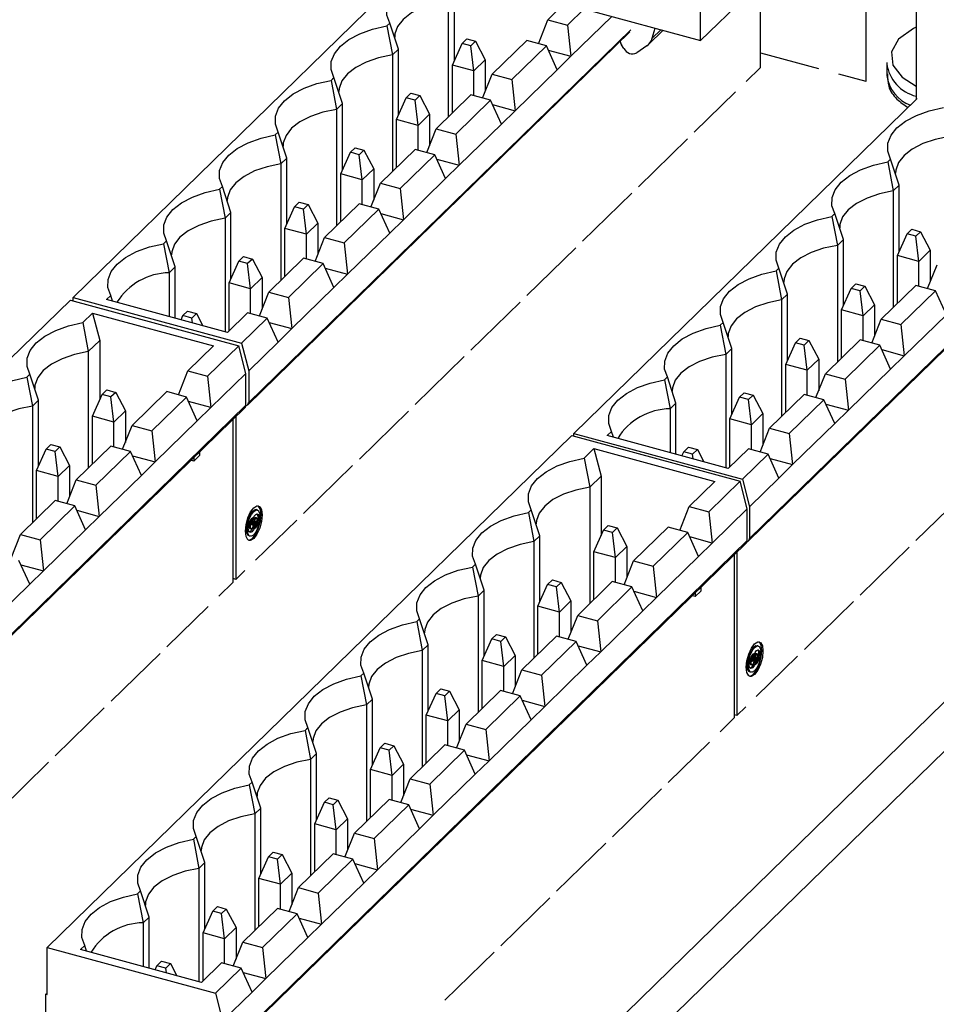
# Model space of a CAD drawing. Header units: millimetres. Extents: x 15 to 398, y 23 to 267.
# Tile 28 of 31: x 361 to 380, y 179 to 200. Entities that reach past the tile are written whole.
import ezdxf

# ---------------------------------------------------------------- set-up
doc = ezdxf.new("R2010")
doc.units = ezdxf.units.MM

msp = doc.modelspace()

# ---------------------------------------------------------------- linework, layer by layer
at = {"color": 7, "linetype": 'Continuous', "lineweight": 25}
for p, q in [((375.0556, 199.3031), (375.0556, 203.6746)), ((379.5601, 203.2293), (379.5601, 198.0863)), ((375.0556, 199.3031), (378.5558, 202.7194)), ((378.5179, 198.4445), (378.5179, 202.1303)), ((369.1079, 200.9294), (361.9384, 193.9317)), ((369.9039, 200.7032), (369.9039, 198.8748)), ((376.3107, 198.7392), (376.3107, 200.5281)), ((369.7812, 200.1404), (369.7812, 197.7048)), ((372.2188, 200.0839), (371.863, 199.7367)), ((372.6301, 199.9721), (372.2744, 199.6249)), ((372.6328, 199.9616), (375.0556, 199.3031)), ((371.6654, 199.2372), (371.863, 199.7367)), ((371.863, 199.7367), (372.2744, 199.6249)), ((373.1997, 199.8075), (372.3443, 198.9726)), ((368.5586, 199.6676), (368.4986, 199.6091)), ((368.4986, 199.6091), (368.6145, 199.0016)), ((368.739, 199.1231), (368.5586, 199.6676)), ((372.2744, 199.6249), (372.3443, 198.9726)), ((373.9663, 199.2196), (374.2705, 199.5165)), ((374.0445, 199.3515), (374.1064, 199.5611)), ((365.5901, 191.6867), (373.5764, 199.4815)), ((370.069, 199.2436), (370.167, 199.3393)), ((370.167, 199.3393), (370.3527, 199.2888)), ((368.739, 199.1231), (368.6145, 199.0016)), ((368.739, 197.7401), (368.739, 199.1231)), ((369.8663, 198.7908), (370.069, 199.2436)), ((370.2547, 199.1932), (370.069, 199.2436)), ((370.3527, 199.2888), (370.2547, 199.1932)), ((370.3174, 198.6682), (370.2547, 199.1932)), ((370.3527, 199.2888), (370.5554, 198.9005)), ((371.4197, 199.304), (370.6963, 198.5979)), ((371.831, 199.1922), (371.1076, 198.4861)), ((371.831, 199.1922), (371.4197, 199.304)), ((372.0573, 198.6925), (371.831, 199.1922)), ((373.4535, 199.1333), (373.4004, 199.2163)), ((373.9302, 199.1897), (373.7202, 199.0426)), ((368.6145, 199.0016), (368.6145, 196.566)), ((370.5554, 198.9005), (370.3174, 198.6682)), ((370.5554, 198.9005), (370.5554, 198.2418)), ((371.8723, 199.1009), (372.3443, 198.9726)), ((372.3443, 198.9726), (372.0573, 198.6925)), ((376.3107, 199.0444), (377.5229, 198.7149)), ((370.3174, 198.6682), (369.8663, 198.7908)), ((369.8663, 197.7878), (369.8663, 198.7908)), ((376.3107, 198.7392), (376.0074, 198.4431)), ((378.947, 198.8419), (378.9463, 198.8167)), ((378.9463, 198.8167), (378.9463, 198.5707)), ((367.3919, 198.5289), (367.3319, 198.4703)), ((367.5722, 197.9844), (367.3919, 198.5289)), ((370.3174, 198.1477), (370.3174, 198.6682)), ((370.4986, 198.0984), (370.6963, 198.5979)), ((370.6963, 198.5979), (371.1076, 198.4861)), ((372.0573, 198.6925), (371.1776, 197.8339)), ((378.5179, 198.4445), (377.943, 198.6008)), ((378.947, 198.596), (378.9463, 198.5707)), ((367.3319, 198.4703), (367.4477, 197.8629)), ((371.1076, 198.4861), (371.1776, 197.8339)), ((368.6996, 197.652), (368.9022, 198.1049)), ((368.9022, 198.1049), (369.0002, 198.2005)), ((369.088, 198.0544), (368.9022, 198.1049)), ((369.0002, 198.2005), (369.186, 198.15)), ((369.186, 198.15), (369.088, 198.0544)), ((369.186, 198.15), (369.3886, 197.7618)), ((370.2529, 198.1652), (369.5296, 197.4591)), ((370.6643, 198.0534), (370.2529, 198.1652)), ((379.5822, 198.0901), (372.4067, 191.0867)), ((374.9223, 197.3841), (375.7857, 198.2268)), ((379.5601, 198.0863), (379.5743, 198.0824)), ((367.5722, 197.9844), (367.4477, 197.8629)), ((367.5722, 196.6013), (367.5722, 197.9844)), ((369.1506, 197.5295), (369.088, 198.0544)), ((370.6643, 198.0534), (369.9409, 197.3474)), ((370.8905, 197.5537), (370.6643, 198.0534)), ((370.7056, 197.9621), (371.1776, 197.8339)), ((367.4477, 197.8629), (367.4477, 195.4272)), ((369.3886, 197.7618), (369.1506, 197.5295)), ((369.3886, 197.7618), (369.3886, 197.103)), ((371.1776, 197.8339), (370.8905, 197.5537)), ((369.1506, 197.5295), (368.6996, 197.652)), ((368.6996, 196.649), (368.6996, 197.652)), ((369.1506, 197.0089), (369.1506, 197.5295)), ((369.3319, 196.9596), (369.5296, 197.4591)), ((369.5296, 197.4591), (369.9409, 197.3474)), ((370.8905, 197.5537), (370.0108, 196.6951)), ((366.2251, 197.3901), (366.1651, 197.3315)), ((366.1651, 197.3315), (366.281, 196.7241)), ((366.4055, 196.8456), (366.2251, 197.3901)), ((369.9409, 197.3474), (370.0108, 196.6951)), ((341.7145, 147.9501), (392.0942, 197.1223)), ((367.7355, 196.9661), (367.8335, 197.0618)), ((367.8335, 197.0618), (368.0192, 197.0113)), ((373.7556, 196.2453), (374.7823, 197.2474)), ((366.4055, 196.8456), (366.281, 196.7241)), ((366.4055, 195.4625), (366.4055, 196.8456)), ((367.5328, 196.5133), (367.7355, 196.9661)), ((367.9212, 196.9156), (367.7355, 196.9661)), ((368.0192, 197.0113), (367.9212, 196.9156)), ((367.9839, 196.3907), (367.9212, 196.9156)), ((368.0192, 197.0113), (368.2219, 196.623)), ((369.0862, 197.0264), (368.3628, 196.3204)), ((369.4975, 196.9146), (368.7741, 196.2086)), ((369.4975, 196.9146), (369.0862, 197.0264)), ((369.7238, 196.4149), (369.4975, 196.9146)), ((366.281, 196.7241), (366.281, 194.2885)), ((369.5388, 196.8234), (370.0108, 196.6951)), ((370.0108, 196.6951), (369.7238, 196.4149)), ((376.0585, 188.8416), (384.0506, 196.6422)), ((379.0269, 196.8226), (378.967, 196.764)), ((378.967, 196.764), (379.0828, 196.1566)), ((379.2073, 196.2781), (379.0269, 196.8226)), ((367.9839, 196.3907), (367.5328, 196.5133)), ((367.5328, 195.5103), (367.5328, 196.5133)), ((368.2219, 196.623), (367.9839, 196.3907)), ((368.2219, 196.623), (368.2219, 195.9643)), ((365.0584, 196.2513), (364.9984, 196.1928)), ((365.2387, 195.7068), (365.0584, 196.2513)), ((367.9839, 195.8701), (367.9839, 196.3907)), ((368.1652, 195.8209), (368.3628, 196.3204)), ((368.3628, 196.3204), (368.7741, 196.2086)), ((369.7238, 196.4149), (368.8441, 195.5563)), ((379.2073, 196.2781), (379.0828, 196.1566)), ((379.2073, 194.895), (379.2073, 196.2781)), ((342.4844, 147.6822), (392.0942, 196.103)), ((364.9984, 196.1928), (365.1143, 195.5853)), ((368.7741, 196.2086), (368.8441, 195.5563)), ((372.5888, 195.1065), (373.6156, 196.1087)), ((379.0828, 196.1566), (379.0828, 193.7209)), ((366.3661, 195.3745), (366.5688, 195.8273)), ((366.5688, 195.8273), (366.6668, 195.923)), ((366.7545, 195.7768), (366.5688, 195.8273)), ((366.6668, 195.923), (366.8525, 195.8725)), ((366.8525, 195.8725), (366.7545, 195.7768)), ((366.8525, 195.8725), (367.0552, 195.4842)), ((367.9195, 195.8876), (367.1961, 195.1816)), ((368.3308, 195.7758), (367.9195, 195.8876)), ((365.2387, 195.7068), (365.1143, 195.5853)), ((365.2387, 194.3237), (365.2387, 195.7068)), ((366.8171, 195.2519), (366.7545, 195.7768)), ((368.3308, 195.7758), (367.6074, 195.0698)), ((368.557, 195.2762), (368.3308, 195.7758)), ((368.3721, 195.6846), (368.8441, 195.5563)), ((377.8602, 195.6838), (377.8002, 195.6253)), ((377.8002, 195.6253), (377.9161, 195.0178)), ((378.0406, 195.1393), (377.8602, 195.6838)), ((365.1143, 195.5853), (365.1143, 193.2142)), ((367.0552, 195.4842), (366.8171, 195.2519)), ((367.0552, 195.4842), (367.0552, 194.8255)), ((368.8441, 195.5563), (368.557, 195.2762)), ((366.8171, 195.2519), (366.3661, 195.3745)), ((366.3661, 194.3715), (366.3661, 195.3745)), ((366.8171, 194.7314), (366.8171, 195.2519)), ((368.557, 195.2762), (367.6774, 194.4175)), ((379.1679, 194.807), (379.3706, 195.2598)), ((379.3706, 195.2598), (379.4686, 195.3555)), ((379.5563, 195.2093), (379.3706, 195.2598)), ((379.4686, 195.3555), (379.6543, 195.305)), ((379.6543, 195.305), (379.5563, 195.2093)), ((379.619, 194.6844), (379.5563, 195.2093)), ((379.6543, 195.305), (379.857, 194.9167)), ((363.8916, 195.1125), (363.8317, 195.054)), ((363.8317, 195.054), (363.9475, 194.4465)), ((364.072, 194.568), (363.8916, 195.1125)), ((366.9984, 194.6821), (367.1961, 195.1816)), ((367.1961, 195.1816), (367.6074, 195.0698)), ((367.6074, 195.0698), (367.6774, 194.4175)), ((378.0406, 195.1393), (377.9161, 195.0178)), ((377.9161, 195.0178), (377.9161, 192.5822)), ((378.0406, 193.7562), (378.0406, 195.1393)), ((365.402, 194.6885), (365.5, 194.7842)), ((365.5, 194.7842), (365.6858, 194.7337)), ((371.4221, 193.9678), (372.4488, 194.9699)), ((379.619, 194.6844), (379.1679, 194.807)), ((379.1679, 193.804), (379.1679, 194.807)), ((379.857, 194.9167), (379.619, 194.6844)), ((379.857, 194.9167), (379.857, 194.258)), ((365.1994, 194.2357), (365.402, 194.6885)), ((365.5877, 194.6381), (365.402, 194.6885)), ((365.6858, 194.7337), (365.5877, 194.6381)), ((365.6504, 194.1131), (365.5877, 194.6381)), ((365.6858, 194.7337), (365.8884, 194.3455)), ((366.7527, 194.7489), (366.0293, 194.0428)), ((367.164, 194.6371), (366.4407, 193.931)), ((367.164, 194.6371), (366.7527, 194.7489)), ((367.3903, 194.1374), (367.164, 194.6371)), ((379.619, 194.1638), (379.619, 194.6844)), ((379.8002, 194.1146), (379.9979, 194.6141)), ((364.072, 194.568), (363.9475, 194.4465)), ((363.9475, 194.4465), (363.9475, 193.5313)), ((364.072, 193.4974), (364.072, 194.568)), ((367.2054, 194.5458), (367.6774, 194.4175)), ((367.6774, 194.4175), (367.3903, 194.1374)), ((376.6935, 194.545), (376.6335, 194.4865)), ((376.6335, 194.4865), (376.7493, 193.879)), ((376.8738, 194.0005), (376.6935, 194.545)), ((365.6504, 194.1131), (365.1994, 194.2357)), ((365.1994, 193.2327), (365.1994, 194.2357)), ((365.8884, 194.3455), (365.6504, 194.1131)), ((365.8884, 194.3455), (365.8884, 193.6867)), ((378.2038, 194.121), (378.3018, 194.2167)), ((378.3018, 194.2167), (378.4876, 194.1662)), ((378.4876, 194.1662), (378.3896, 194.0706)), ((378.4876, 194.1662), (378.6902, 193.7779)), ((379.5545, 194.1813), (378.8312, 193.4753)), ((379.9659, 194.0696), (379.5545, 194.1813)), ((362.7249, 193.9738), (362.6366, 193.8876)), ((362.765, 193.8527), (362.7249, 193.9738)), ((365.6504, 193.5926), (365.6504, 194.1131)), ((365.8317, 193.5433), (366.0293, 194.0428)), ((366.0293, 194.0428), (366.4407, 193.931)), ((367.3903, 194.1374), (366.5106, 193.2788)), ((376.8738, 194.0005), (376.7493, 193.879)), ((376.8738, 192.6175), (376.8738, 194.0005)), ((378.0012, 193.6682), (378.2038, 194.121)), ((378.3896, 194.0706), (378.2038, 194.121)), ((378.4522, 193.5456), (378.3896, 194.0706)), ((379.9659, 194.0696), (379.2425, 193.3635)), ((380.1921, 193.5699), (379.9659, 194.0696)), ((361.8814, 193.8762), (350.9141, 183.1717)), ((361.8814, 193.8762), (365.4037, 192.9189)), ((361.9384, 193.8607), (361.9384, 193.9317)), ((361.9384, 193.9317), (365.4606, 192.9745)), ((365.166, 193.2001), (362.6366, 193.8876)), ((366.4407, 193.931), (366.5106, 193.2788)), ((370.2554, 192.829), (371.2821, 193.8311)), ((376.7493, 193.879), (376.7493, 191.4434)), ((378.6902, 193.7779), (378.4522, 193.5456)), ((378.6902, 193.7779), (378.6902, 193.1192)), ((362.1413, 193.4042), (362.3463, 193.6042)), ((362.3463, 193.6042), (364.8757, 192.9168)), ((362.3463, 193.6042), (362.4944, 193.0283)), ((364.1967, 193.4636), (364.2353, 193.5498)), ((364.2353, 193.5498), (364.3333, 193.6454)), ((364.421, 193.4993), (364.2353, 193.5498)), ((364.3333, 193.6454), (364.519, 193.595)), ((364.519, 193.595), (364.421, 193.4993)), ((364.519, 193.595), (364.6522, 193.3398)), ((365.586, 193.6101), (365.166, 193.2001)), ((365.9973, 193.4983), (365.586, 193.6101)), ((378.4522, 193.5456), (378.0012, 193.6682)), ((378.0012, 192.6652), (378.0012, 193.6682)), ((378.4522, 193.0251), (378.4522, 193.5456)), ((380.1921, 193.5699), (379.3124, 192.7113)), ((362.1413, 193.4042), (362.2572, 192.7967)), ((364.4329, 193.3994), (364.421, 193.4993)), ((365.4606, 192.9745), (365.9973, 193.4983)), ((366.2236, 192.9986), (365.9973, 193.4983)), ((366.0386, 193.407), (366.5106, 193.2788)), ((375.5267, 193.4063), (375.4667, 193.3477)), ((375.4667, 193.3477), (375.5826, 192.7403)), ((375.7071, 192.8618), (375.5267, 193.4063)), ((378.6335, 192.9758), (378.8312, 193.4753)), ((378.8312, 193.4753), (379.2425, 193.3635)), ((379.2425, 193.3635), (379.3124, 192.7113)), ((366.5106, 193.2788), (366.2236, 192.9986)), ((362.2572, 192.7967), (362.4944, 193.0283)), ((362.4944, 193.0283), (362.4944, 191.7871)), ((365.4606, 192.9745), (365.6087, 192.3985)), ((366.2236, 192.9986), (365.6087, 192.3985)), ((376.8344, 192.5294), (377.0371, 192.9823)), ((377.0371, 192.9823), (377.1351, 193.0779)), ((377.2228, 192.9318), (377.0371, 192.9823)), ((377.1351, 193.0779), (377.3208, 193.0274)), ((377.3208, 193.0274), (377.2228, 192.9318)), ((377.2855, 192.4069), (377.2228, 192.9318)), ((377.3208, 193.0274), (377.5235, 192.6392)), ((378.3878, 193.0426), (377.6644, 192.3365)), ((378.7991, 192.9308), (378.0757, 192.2248)), ((378.7991, 192.9308), (378.3878, 193.0426)), ((379.0254, 192.4311), (378.7991, 192.9308)), ((362.2572, 192.7967), (362.2572, 190.3611)), ((364.8757, 192.9168), (364.339, 192.393)), ((364.7503, 192.2812), (365.4037, 192.9189)), ((365.5518, 192.3429), (365.4037, 192.9189)), ((375.7071, 192.8618), (375.5826, 192.7403)), ((375.5826, 192.7403), (375.5826, 190.3691)), ((375.7071, 191.4787), (375.7071, 192.8618)), ((378.8404, 192.8395), (379.3124, 192.7113)), ((369.0886, 191.6902), (370.1153, 192.6923)), ((377.2855, 192.4069), (376.8344, 192.5294)), ((376.8344, 191.5264), (376.8344, 192.5294)), ((377.5235, 192.6392), (377.2855, 192.4069)), ((377.5235, 192.6392), (377.5235, 191.9804)), ((379.3124, 192.7113), (379.0254, 192.4311)), ((361.0345, 192.3239), (360.9746, 192.2654)), ((361.2149, 191.7794), (361.0345, 192.3239)), ((364.1413, 191.8935), (364.339, 192.393)), ((364.339, 192.393), (364.7503, 192.2812)), ((365.5518, 192.3429), (364.8202, 191.6289)), ((365.5518, 191.6786), (365.5518, 192.3429)), ((365.6087, 192.3985), (365.6087, 191.7342)), ((377.2855, 191.8863), (377.2855, 192.4069)), ((377.4667, 191.837), (377.6644, 192.3365)), ((377.6644, 192.3365), (378.0757, 192.2248)), ((379.0254, 192.4311), (378.1457, 191.5725)), ((360.9746, 192.2654), (361.0904, 191.6579)), ((364.7503, 192.2812), (364.8202, 191.6289)), ((374.36, 192.2675), (374.3, 192.2089)), ((374.3, 192.2089), (374.4159, 191.6015)), ((374.5403, 191.723), (374.36, 192.2675)), ((378.0757, 192.2248), (378.1457, 191.5725)), ((362.3422, 191.4471), (362.5449, 191.8999)), ((362.5449, 191.8999), (362.6429, 191.9956)), ((362.7306, 191.8495), (362.5449, 191.8999)), ((362.6429, 191.9956), (362.8287, 191.9451)), ((362.8287, 191.9451), (362.7306, 191.8495)), ((362.8287, 191.9451), (363.0313, 191.5568)), ((363.8956, 191.9602), (363.1722, 191.2542)), ((364.3069, 191.8485), (363.8956, 191.9602)), ((375.8704, 191.8435), (375.9684, 191.9391)), ((375.9684, 191.9391), (376.1541, 191.8887)), ((377.2211, 191.9038), (376.4977, 191.1978)), ((377.6324, 191.792), (377.2211, 191.9038)), ((361.2149, 191.7794), (361.0904, 191.6579)), ((361.2149, 190.3964), (361.2149, 191.7794)), ((362.7933, 191.3245), (362.7306, 191.8495)), ((364.3069, 191.8485), (363.5836, 191.1424)), ((364.5332, 191.3488), (364.3069, 191.8485)), ((364.8202, 191.6289), (364.3483, 191.7572)), ((374.5403, 191.723), (374.4159, 191.6015)), ((374.5403, 190.6524), (374.5403, 191.723)), ((375.6677, 191.3907), (375.8704, 191.8435)), ((376.0561, 191.793), (375.8704, 191.8435)), ((376.1541, 191.8887), (376.0561, 191.793)), ((376.1187, 191.2681), (376.0561, 191.793)), ((376.1541, 191.8887), (376.3568, 191.5004)), ((377.6324, 191.792), (376.909, 191.086)), ((377.8586, 191.2923), (377.6324, 191.792)), ((377.6737, 191.7008), (378.1457, 191.5725)), ((354.8869, 181.24), (365.5332, 191.6311)), ((361.0904, 191.6579), (361.0904, 189.2223)), ((363.0313, 191.5568), (362.7933, 191.3245)), ((363.0313, 191.5568), (363.0313, 190.8981)), ((364.8202, 191.6289), (364.5332, 191.3488)), ((367.9219, 190.5514), (368.9486, 191.5536)), ((374.4159, 191.6015), (374.4159, 190.6862)), ((376.3568, 191.5004), (376.1187, 191.2681)), ((376.3568, 191.5004), (376.3568, 190.8417)), ((378.1457, 191.5725), (377.8586, 191.2923)), ((362.7933, 191.3245), (362.3422, 191.4471)), ((362.3422, 190.4441), (362.3422, 191.4471)), ((362.7933, 190.804), (362.7933, 191.3245)), ((364.5332, 191.3488), (363.6535, 190.4902)), ((365.2865, 187.9792), (365.2865, 191.3903)), ((365.3434, 191.4458), (365.3434, 188.0348)), ((376.1187, 191.2681), (375.6677, 191.3907)), ((375.6677, 190.3877), (375.6677, 191.3907)), ((377.8586, 191.2923), (376.9789, 190.4337)), ((362.9746, 190.7547), (363.1722, 191.2542)), ((363.1722, 191.2542), (363.5836, 191.1424)), ((363.5836, 191.1424), (363.6535, 190.4902)), ((372.4067, 191.0304), (372.4067, 191.0867)), ((372.4067, 191.0867), (375.9289, 190.1294)), ((373.1932, 191.1287), (373.1049, 191.0425)), ((373.2334, 191.0076), (373.1932, 191.1287)), ((376.1187, 190.7475), (376.1187, 191.2681)), ((376.3, 190.6983), (376.4977, 191.1978)), ((376.4977, 191.1978), (376.909, 191.086)), ((376.909, 191.086), (376.9789, 190.4337)), ((372.3616, 191.0427), (361.3943, 180.3382)), ((372.3616, 191.0427), (375.8838, 190.0854)), ((375.6343, 190.3551), (373.1049, 191.0425)), ((361.1755, 190.3083), (361.3782, 190.7612)), ((361.3782, 190.7612), (361.4762, 190.8568)), ((361.5639, 190.7107), (361.3782, 190.7612)), ((361.4762, 190.8568), (361.6619, 190.8063)), ((361.6619, 190.8063), (361.5639, 190.7107)), ((361.6266, 190.1857), (361.5639, 190.7107)), ((361.6619, 190.8063), (361.8646, 190.4181)), ((362.7289, 190.8215), (362.0055, 190.1154)), ((363.1402, 190.7097), (362.4168, 190.0036)), ((363.1402, 190.7097), (362.7289, 190.8215)), ((363.3665, 190.21), (363.1402, 190.7097)), ((364.5803, 190.701), (364.5803, 190.6235)), ((372.6215, 190.5707), (372.8265, 190.7707)), ((372.8265, 190.7707), (375.3559, 190.0833)), ((372.8265, 190.7707), (372.9746, 190.1948)), ((374.665, 190.6185), (374.7036, 190.7047)), ((374.7036, 190.7047), (374.8016, 190.8004)), ((374.8893, 190.6542), (374.7036, 190.7047)), ((374.8016, 190.8004), (374.9874, 190.7499)), ((374.9874, 190.7499), (374.8893, 190.6542)), ((374.9874, 190.7499), (375.1206, 190.4947)), ((376.0543, 190.765), (375.6343, 190.3551)), ((376.4656, 190.6532), (376.0543, 190.765)), ((363.1815, 190.6184), (363.6535, 190.4902)), ((363.6535, 190.4902), (363.3665, 190.21)), ((364.4636, 190.5097), (364.4015, 190.5265)), ((364.5803, 190.6235), (364.4636, 190.5097)), ((364.4636, 190.5872), (364.4636, 190.5097)), ((372.6215, 190.5707), (372.7373, 189.9632)), ((374.9013, 190.5543), (374.8893, 190.6542)), ((375.9289, 190.1294), (376.4656, 190.6532)), ((376.6919, 190.1535), (376.4656, 190.6532)), ((376.507, 190.562), (376.9789, 190.4337)), ((361.6266, 190.1857), (361.1755, 190.3083)), ((361.1755, 189.3053), (361.1755, 190.3083)), ((361.8646, 190.4181), (361.6266, 190.1857)), ((361.8646, 190.4181), (361.8646, 189.7593)), ((366.7551, 189.4127), (367.7819, 190.4148)), ((376.9789, 190.4337), (376.6919, 190.1535)), ((361.6266, 189.6652), (361.6266, 190.1857)), ((361.8078, 189.6159), (362.0055, 190.1154)), ((362.0055, 190.1154), (362.4168, 190.0036)), ((363.3665, 190.21), (362.4868, 189.3514)), ((372.7373, 189.9632), (372.9746, 190.1948)), ((372.9746, 190.1948), (372.9746, 188.9536)), ((375.3559, 190.0833), (374.8192, 189.5595)), ((375.2305, 189.4477), (375.8838, 190.0854)), ((376.032, 189.5094), (375.8838, 190.0854)), ((375.9289, 190.1294), (376.077, 189.5534)), ((376.6919, 190.1535), (376.077, 189.5534)), ((362.4168, 190.0036), (362.4868, 189.3514)), ((372.7373, 189.9632), (372.7373, 187.5276)), ((379.557, 188.8452), (380.5837, 189.8473)), ((361.5621, 189.6827), (360.8388, 188.9767)), ((361.9735, 189.5709), (361.5621, 189.6827)), ((361.9735, 189.5709), (361.2501, 188.8649)), ((362.1997, 189.0712), (361.9735, 189.5709)), ((362.0148, 189.4797), (362.4868, 189.3514)), ((365.7903, 189.4874), (365.7682, 189.4934)), ((371.5147, 189.4904), (371.4547, 189.4319)), ((371.4547, 189.4319), (371.5706, 188.8244)), ((371.6951, 188.9459), (371.5147, 189.4904)), ((374.6215, 189.06), (374.8192, 189.5595)), ((374.8192, 189.5595), (375.2305, 189.4477)), ((375.2305, 189.4477), (375.3004, 188.7954)), ((376.032, 189.5094), (375.3004, 188.7954)), ((376.032, 188.8451), (376.032, 189.5094)), ((376.077, 189.5534), (376.077, 188.8891)), ((362.4868, 189.3514), (362.1997, 189.0712)), ((365.664, 189.2283), (365.6419, 189.2343)), ((365.6946, 189.2259), (365.7167, 189.2199)), ((365.7167, 189.2199), (365.755, 189.2573)), ((365.7712, 189.3198), (365.7491, 189.3258)), ((365.7517, 188.4333), (366.6151, 189.276)), ((362.1997, 189.0712), (361.32, 188.2126)), ((365.6342, 189.1016), (365.6563, 189.0956)), ((365.7167, 189.207), (365.6746, 189.166)), ((365.6754, 189.1943), (365.6946, 189.2131)), ((365.6946, 189.2131), (365.7167, 189.207)), ((372.8224, 188.6136), (373.0251, 189.0664)), ((373.0251, 189.0664), (373.1231, 189.1621)), ((373.2108, 189.016), (373.0251, 189.0664)), ((373.1231, 189.1621), (373.3088, 189.1116)), ((373.3088, 189.1116), (373.2108, 189.016)), ((373.2735, 188.491), (373.2108, 189.016)), ((373.3088, 189.1116), (373.5115, 188.7233)), ((374.3758, 189.1267), (373.6524, 188.4207)), ((374.7871, 189.015), (374.3758, 189.1267)), ((360.6411, 188.4772), (360.8388, 188.9767)), ((360.8388, 188.9767), (361.2501, 188.8649)), ((361.2501, 188.8649), (361.32, 188.2126)), ((376.032, 188.8451), (365.0646, 178.1407)), ((365.6187, 188.9433), (365.6408, 188.9373)), ((371.6951, 188.9459), (371.5706, 188.8244)), ((371.5706, 188.8244), (371.5706, 186.3888)), ((371.6951, 187.5629), (371.6951, 188.9459)), ((374.7871, 189.015), (374.0637, 188.3089)), ((375.0134, 188.5153), (374.7871, 189.015)), ((375.3004, 188.7954), (374.8284, 188.9237)), ((365.046, 178.0931), (376.0134, 188.7976)), ((373.2735, 188.491), (372.8224, 188.6136)), ((372.8224, 187.6106), (372.8224, 188.6136)), ((373.5115, 188.7233), (373.2735, 188.491)), ((373.5115, 188.7233), (373.5115, 188.0646)), ((375.3004, 188.7954), (375.0134, 188.5153)), ((378.3902, 187.7064), (379.4169, 188.7085)), ((361.033, 187.9324), (360.8067, 188.4321)), ((373.2735, 187.9705), (373.2735, 188.491)), ((373.4548, 187.9212), (373.6524, 188.4207)), ((373.6524, 188.4207), (374.0637, 188.3089)), ((375.0134, 188.5153), (374.1337, 187.6567)), ((375.7666, 185.1457), (375.7666, 188.5568)), ((375.8117, 188.6008), (375.8117, 185.1897)), ((360.848, 188.3409), (361.32, 188.2126)), ((361.32, 188.2126), (361.033, 187.9324)), ((365.5301, 188.217), (365.3434, 188.0348)), ((370.348, 188.3517), (370.288, 188.2931)), ((370.288, 188.2931), (370.4039, 187.6857)), ((370.5284, 187.8072), (370.348, 188.3517)), ((374.0637, 188.3089), (374.1337, 187.6567)), ((365.3434, 188.0348), (365.2865, 188.0502)), ((371.8584, 187.9277), (371.9564, 188.0233)), ((371.9564, 188.0233), (372.1421, 187.9728)), ((373.2091, 187.988), (372.4857, 187.2819)), ((373.6204, 187.8762), (373.2091, 187.988)), ((361.033, 187.9324), (360.1533, 187.0738)), ((365.2865, 187.9792), (364.9831, 187.6831)), ((370.5284, 187.8072), (370.4039, 187.6857)), ((370.5284, 186.4241), (370.5284, 187.8072)), ((371.6557, 187.4748), (371.8584, 187.9277)), ((372.0441, 187.8772), (371.8584, 187.9277)), ((372.1421, 187.9728), (372.0441, 187.8772)), ((372.1067, 187.3523), (372.0441, 187.8772)), ((372.1421, 187.9728), (372.3448, 187.5846)), ((373.6204, 187.8762), (372.897, 187.1701)), ((373.8466, 187.3765), (373.6204, 187.8762)), ((373.6617, 187.7849), (374.1337, 187.6567)), ((375.0605, 187.79), (374.9438, 187.6762)), ((375.0605, 187.8675), (375.0605, 187.79)), ((370.4039, 187.6857), (370.4039, 185.25)), ((372.3448, 187.5846), (372.1067, 187.3523)), ((372.3448, 187.5846), (372.3448, 186.9258)), ((374.1337, 187.6567), (373.8466, 187.3765)), ((374.9438, 187.6762), (374.8817, 187.693)), ((374.9438, 187.7537), (374.9438, 187.6762)), ((363.898, 186.624), (364.7614, 187.4667)), ((372.1067, 187.3523), (371.6557, 187.4748)), ((371.6557, 186.4718), (371.6557, 187.4748)), ((373.8466, 187.3765), (372.967, 186.5179)), ((377.2235, 186.5676), (378.2502, 187.5697)), ((369.1813, 187.2129), (369.1213, 187.1543)), ((369.3616, 186.6684), (369.1813, 187.2129)), ((372.1067, 186.8317), (372.1067, 187.3523)), ((372.288, 186.7824), (372.4857, 187.2819)), ((372.4857, 187.2819), (372.897, 187.1701)), ((372.897, 187.1701), (372.967, 186.5179)), ((369.1213, 187.1543), (369.2371, 186.5469)), ((370.489, 186.3361), (370.6916, 186.7889)), ((370.6916, 186.7889), (370.7896, 186.8845)), ((370.8774, 186.7384), (370.6916, 186.7889)), ((370.7896, 186.8845), (370.9754, 186.8341)), ((370.9754, 186.8341), (370.8774, 186.7384)), ((370.9754, 186.8341), (371.178, 186.4458)), ((372.0423, 186.8492), (371.319, 186.1432)), ((372.4536, 186.7374), (372.0423, 186.8492)), ((369.3616, 186.6684), (369.2371, 186.5469)), ((369.2371, 186.5469), (369.2371, 184.1112)), ((369.3616, 185.2853), (369.3616, 186.6684)), ((370.94, 186.2135), (370.8774, 186.7384)), ((372.4536, 186.7374), (371.7303, 186.0314)), ((372.6799, 186.2377), (372.4536, 186.7374)), ((372.495, 186.6462), (372.967, 186.5179)), ((376.2587, 186.6423), (376.2365, 186.6483)), ((362.7313, 185.4853), (363.758, 186.4874)), ((371.178, 186.4458), (370.94, 186.2135)), ((371.178, 186.4458), (371.178, 185.7871)), ((372.967, 186.5179), (372.6799, 186.2377)), ((376.1323, 186.3833), (376.1102, 186.3893)), ((376.1851, 186.362), (376.143, 186.3209)), ((376.1438, 186.3493), (376.163, 186.368)), ((376.163, 186.3808), (376.1851, 186.3748)), ((376.163, 186.368), (376.1851, 186.362)), ((376.1851, 186.3748), (376.2234, 186.4122)), ((376.2396, 186.4748), (376.2175, 186.4808)), ((376.2201, 185.5883), (377.0835, 186.431)), ((370.94, 186.2135), (370.489, 186.3361)), ((370.489, 185.3331), (370.489, 186.3361)), ((370.94, 185.6929), (370.94, 186.2135)), ((371.1213, 185.6437), (371.319, 186.1432)), ((371.319, 186.1432), (371.7303, 186.0314)), ((372.6799, 186.2377), (371.8002, 185.3791)), ((376.1025, 186.2565), (376.1247, 186.2505)), ((368.0145, 186.0741), (367.9545, 186.0156)), ((367.9545, 186.0156), (368.0704, 185.4081)), ((368.1949, 185.5296), (368.0145, 186.0741)), ((371.7303, 186.0314), (371.8002, 185.3791)), ((376.0871, 186.0983), (376.1092, 186.0922)), ((369.5249, 185.6501), (369.6229, 185.7458)), ((369.6229, 185.7458), (369.8086, 185.6953)), ((368.1949, 185.5296), (368.0704, 185.4081)), ((368.1949, 184.1465), (368.1949, 185.5296)), ((369.3222, 185.1973), (369.5249, 185.6501)), ((369.7106, 185.5996), (369.5249, 185.6501)), ((369.8086, 185.6953), (369.7106, 185.5996)), ((369.7733, 185.0747), (369.7106, 185.5996)), ((369.8086, 185.6953), (370.0113, 185.307)), ((370.8756, 185.7104), (370.1522, 185.0044)), ((371.2869, 185.5986), (370.5635, 184.8926)), ((371.2869, 185.5986), (370.8756, 185.7104)), ((371.5132, 185.0989), (371.2869, 185.5986)), ((361.5646, 184.3465), (362.5913, 185.3486)), ((368.0704, 185.4081), (368.0704, 182.9725)), ((371.3282, 185.5074), (371.8002, 185.3791)), ((371.8002, 185.3791), (371.5132, 185.0989)), ((375.9984, 185.3719), (375.8117, 185.1897)), ((369.7733, 185.0747), (369.3222, 185.1973)), ((369.3222, 184.1943), (369.3222, 185.1973)), ((370.0113, 185.307), (369.7733, 185.0747)), ((370.0113, 185.307), (370.0113, 184.6483)), ((375.7666, 185.1457), (375.4633, 184.8496)), ((375.8117, 185.1897), (375.7666, 185.2019)), ((366.8478, 184.9353), (366.7878, 184.8768)), ((367.0281, 184.3908), (366.8478, 184.9353)), ((369.7733, 184.5541), (369.7733, 185.0747)), ((369.9545, 184.5049), (370.1522, 185.0044)), ((370.1522, 185.0044), (370.5635, 184.8926)), ((371.5132, 185.0989), (370.6335, 184.2403)), ((366.7878, 184.8768), (366.9037, 184.2693)), ((370.5635, 184.8926), (370.6335, 184.2403)), ((368.1555, 184.0585), (368.3581, 184.5113)), ((368.3581, 184.5113), (368.4562, 184.607)), ((368.5439, 184.4609), (368.3581, 184.5113)), ((368.4562, 184.607), (368.6419, 184.5565)), ((368.6419, 184.5565), (368.5439, 184.4609)), ((368.6419, 184.5565), (368.8445, 184.1682)), ((369.7089, 184.5717), (368.9855, 183.8656)), ((370.1202, 184.4599), (369.7089, 184.5717)), ((374.3782, 183.7906), (375.2416, 184.6332)), ((367.0281, 184.3908), (366.9037, 184.2693)), ((367.0281, 183.0078), (367.0281, 184.3908)), ((368.6065, 183.9359), (368.5439, 184.4609)), ((370.1202, 184.4599), (369.3968, 183.7538)), ((370.3464, 183.9602), (370.1202, 184.4599)), ((370.1615, 184.3686), (370.6335, 184.2403)), ((360.3978, 183.2077), (361.4245, 184.2099)), ((366.9037, 184.2693), (366.9037, 181.8337)), ((368.8445, 184.1682), (368.6065, 183.9359)), ((368.8445, 184.1682), (368.8445, 183.5095)), ((370.6335, 184.2403), (370.3464, 183.9602)), ((368.6065, 183.9359), (368.1555, 184.0585)), ((368.1555, 183.0555), (368.1555, 184.0585)), ((368.6065, 183.4154), (368.6065, 183.9359)), ((370.3464, 183.9602), (369.4667, 183.1016)), ((365.681, 183.7966), (365.6211, 183.738)), ((365.6211, 183.738), (365.7369, 183.1306)), ((365.8614, 183.2521), (365.681, 183.7966)), ((368.7878, 183.3661), (368.9855, 183.8656)), ((368.9855, 183.8656), (369.3968, 183.7538)), ((369.3968, 183.7538), (369.4667, 183.1016)), ((367.1914, 183.3726), (367.2894, 183.4682)), ((367.2894, 183.4682), (367.4751, 183.4177)), ((373.2115, 182.6518), (374.2382, 183.6539)), ((365.8614, 183.2521), (365.7369, 183.1306)), ((365.8614, 181.869), (365.8614, 183.2521)), ((366.9887, 182.9197), (367.1914, 183.3726)), ((367.3771, 183.3221), (367.1914, 183.3726)), ((367.4751, 183.4177), (367.3771, 183.3221)), ((367.4398, 182.7972), (367.3771, 183.3221)), ((367.4751, 183.4177), (367.6778, 183.0295)), ((368.5421, 183.4329), (367.8187, 182.7268)), ((368.9534, 183.3211), (368.23, 182.6151)), ((368.9534, 183.3211), (368.5421, 183.4329)), ((369.1797, 182.8214), (368.9534, 183.3211)), ((365.7369, 183.1306), (365.7369, 180.6949)), ((368.9947, 183.2298), (369.4667, 183.1016)), ((369.4667, 183.1016), (369.1797, 182.8214)), ((367.4398, 182.7972), (366.9887, 182.9197)), ((366.9887, 181.9167), (366.9887, 182.9197)), ((367.6778, 183.0295), (367.4398, 182.7972)), ((367.6778, 183.0295), (367.6778, 182.3707)), ((364.5143, 182.6578), (364.4543, 182.5992)), ((364.6947, 182.1133), (364.5143, 182.6578)), ((367.4398, 182.2766), (367.4398, 182.7972)), ((367.6211, 182.2273), (367.8187, 182.7268)), ((367.8187, 182.7268), (368.23, 182.6151)), ((369.1797, 182.8214), (368.3, 181.9628)), ((364.4543, 182.5992), (364.5702, 181.9918)), ((368.23, 182.6151), (368.3, 181.9628)), ((372.0447, 181.513), (373.0715, 182.5151)), ((365.822, 181.781), (366.0247, 182.2338)), ((366.0247, 182.2338), (366.1227, 182.3295)), ((366.2104, 182.1833), (366.0247, 182.2338)), ((366.1227, 182.3295), (366.3084, 182.279)), ((366.3084, 182.279), (366.2104, 182.1833)), ((366.3084, 182.279), (366.5111, 181.8907)), ((367.3754, 182.2941), (366.652, 181.5881)), ((367.7867, 182.1823), (367.3754, 182.2941)), ((364.6947, 182.1133), (364.5702, 181.9918)), ((364.6947, 180.7302), (364.6947, 182.1133)), ((366.2731, 181.6584), (366.2104, 182.1833)), ((367.7867, 182.1823), (367.0633, 181.4763)), ((368.013, 181.6826), (367.7867, 182.1823)), ((367.828, 182.0911), (368.3, 181.9628)), ((364.5702, 181.9918), (364.5702, 179.6207)), ((366.5111, 181.8907), (366.2731, 181.6584)), ((366.5111, 181.8907), (366.5111, 181.232)), ((368.3, 181.9628), (368.013, 181.6826)), ((366.2731, 181.6584), (365.822, 181.781)), ((365.822, 180.778), (365.822, 181.781)), ((366.2731, 181.1378), (366.2731, 181.6584)), ((368.013, 181.6826), (367.1333, 180.824)), ((363.3476, 181.519), (363.2876, 181.4605)), ((363.2876, 181.4605), (363.4034, 180.853)), ((363.5279, 180.9745), (363.3476, 181.519)), ((366.4543, 181.0886), (366.652, 181.5881)), ((366.652, 181.5881), (367.0633, 181.4763)), ((367.0633, 181.4763), (367.1333, 180.824)), ((370.878, 180.3742), (371.9047, 181.3764)), ((364.6553, 180.6422), (364.8579, 181.095)), ((364.8579, 181.095), (364.9559, 181.1907)), ((365.0437, 181.0445), (364.8579, 181.095)), ((364.9559, 181.1907), (365.1417, 181.1402)), ((365.1417, 181.1402), (365.0437, 181.0445)), ((365.1063, 180.5196), (365.0437, 181.0445)), ((365.1417, 181.1402), (365.3443, 180.7519)), ((366.2086, 181.1553), (365.4853, 180.4493)), ((366.6199, 181.0436), (365.8966, 180.3375)), ((366.6199, 181.0436), (366.2086, 181.1553)), ((366.8462, 180.5439), (366.6199, 181.0436)), ((363.5279, 180.9745), (363.4034, 180.853)), ((363.4034, 180.853), (363.4034, 179.9378)), ((363.5279, 179.9039), (363.5279, 180.9745)), ((366.6613, 180.9523), (367.1333, 180.824)), ((367.1333, 180.824), (366.8462, 180.5439)), ((365.1063, 180.5196), (364.6553, 180.6422)), ((364.6553, 179.6392), (364.6553, 180.6422)), ((365.3443, 180.7519), (365.1063, 180.5196)), ((365.3443, 180.7519), (365.3443, 180.0932)), ((362.1808, 180.3803), (362.0925, 180.294)), ((362.2209, 180.2591), (362.1808, 180.3803)), ((365.1063, 179.9991), (365.1063, 180.5196)), ((365.2876, 179.9498), (365.4853, 180.4493)), ((365.4853, 180.4493), (365.8966, 180.3375)), ((366.8462, 180.5439), (365.9665, 179.6852)), ((361.3943, 179.3525), (361.3943, 180.3382)), ((361.3943, 180.3382), (364.9165, 179.3809)), ((364.6219, 179.6066), (362.0925, 180.294)), ((365.8966, 180.3375), (365.9665, 179.6852)), ((369.7113, 179.2355), (370.738, 180.2376)), ((363.6526, 179.87), (363.6912, 179.9563)), ((363.6912, 179.9563), (363.7892, 180.0519)), ((363.8769, 179.9058), (363.6912, 179.9563)), ((363.7892, 180.0519), (363.9749, 180.0014)), ((363.9749, 180.0014), (363.8769, 179.9058)), ((363.9749, 180.0014), (364.1081, 179.7462)), ((365.0419, 180.0166), (364.6219, 179.6066)), ((365.4532, 179.9048), (365.0419, 180.0166)), ((363.8889, 179.8058), (363.8769, 179.9058)), ((364.9165, 179.3809), (365.4532, 179.9048)), ((365.6795, 179.4051), (365.4532, 179.9048)), ((365.4945, 179.8135), (365.9665, 179.6852)), ((365.9665, 179.6852), (365.6795, 179.4051)), ((361.3722, 179.3585), (361.3943, 179.3801)), ((361.3722, 176.9525), (361.3722, 179.3585)), ((361.3722, 179.3585), (361.3943, 179.3525)), ((364.9165, 179.3809), (365.0646, 178.805)), ((365.6795, 179.4051), (365.0646, 178.805))]:
    msp.add_line(p, q, dxfattribs=at)
at = {"color": 8, "linetype": 'Continuous', "lineweight": 25}
for p, q in [((373.595, 199.529), (365.6087, 191.7342)), ((374.0445, 199.3515), (374.226, 199.5286)), ((384.0692, 196.6897), (376.077, 188.8891)), ((365.5518, 191.6786), (354.8634, 181.2464))]:
    msp.add_line(p, q, dxfattribs=at)
at = {"color": 7, "linetype": 'Continuous', "lineweight": 25, "flags": 128}
for points in [[(368.5586, 199.6676), (368.4997, 199.8331), (368.5027, 200.0014), (368.5676, 200.1663), (368.6919, 200.3219), (368.8711, 200.4626), (369.0989, 200.5832), (369.3668, 200.6795), (369.6654, 200.7479)], [(369.7812, 200.1404), (369.4924, 200.0808), (369.2325, 199.9926), (369.0121, 199.8795), (368.84, 199.7459), (368.7231, 199.5974), (368.6662, 199.4398), (368.6608, 199.3734)], [(367.3919, 198.5289), (367.333, 198.6944), (367.336, 198.8626), (367.4008, 199.0275), (367.5251, 199.1832), (367.7044, 199.3238), (367.9321, 199.4445), (368.2001, 199.5407), (368.4986, 199.6091)], [(368.6145, 199.0016), (368.3257, 198.942), (368.0658, 198.8538), (367.8454, 198.7407), (367.6733, 198.6072), (367.5564, 198.4586), (367.4995, 198.3011), (367.4941, 198.2346)], [(366.2251, 197.3901), (366.1662, 197.5556), (366.1693, 197.7239), (366.2341, 197.8888), (366.3584, 198.0444), (366.5377, 198.1851), (366.7654, 198.3057), (367.0334, 198.4019), (367.3319, 198.4703)], [(379.0269, 196.8226), (378.9681, 196.9881), (378.9711, 197.1563), (379.0359, 197.3213), (379.1602, 197.4769), (379.3395, 197.6175), (379.5672, 197.7382), (379.8352, 197.8344), (380.1337, 197.9028)], [(367.4477, 197.8629), (367.1589, 197.8032), (366.8991, 197.715), (366.6786, 197.6019), (366.5065, 197.4684), (366.3897, 197.3199), (366.3327, 197.1623), (366.3274, 197.0958)], [(365.0584, 196.2513), (364.9995, 196.4168), (365.0025, 196.5851), (365.0674, 196.75), (365.1917, 196.9056), (365.3709, 197.0463), (365.5987, 197.1669), (365.8666, 197.2632), (366.1651, 197.3315)], [(380.2496, 197.2953), (379.9607, 197.2357), (379.7009, 197.1475), (379.4804, 197.0344), (379.3083, 196.9009), (379.1915, 196.7523), (379.1346, 196.5948), (379.1292, 196.5283)], [(366.281, 196.7241), (365.9922, 196.6644), (365.7323, 196.5763), (365.5119, 196.4631), (365.3398, 196.3296), (365.2229, 196.1811), (365.166, 196.0235), (365.1606, 195.9571)], [(377.8602, 195.6838), (377.8013, 195.8493), (377.8043, 196.0176), (377.8692, 196.1825), (377.9935, 196.3381), (378.1727, 196.4788), (378.4005, 196.5994), (378.6684, 196.6957), (378.967, 196.764)], [(363.8916, 195.1125), (363.8328, 195.2781), (363.8358, 195.4463), (363.9006, 195.6112), (364.0249, 195.7668), (364.2042, 195.9075), (364.4319, 196.0281), (364.6999, 196.1244), (364.9984, 196.1928)], [(379.0828, 196.1566), (378.794, 196.0969), (378.5341, 196.0088), (378.3137, 195.8956), (378.1416, 195.7621), (378.0247, 195.6136), (377.9678, 195.456), (377.9624, 195.3895)], [(376.6935, 194.545), (376.6346, 194.7105), (376.6376, 194.8788), (376.7024, 195.0437), (376.8267, 195.1993), (377.006, 195.34), (377.2337, 195.4606), (377.5017, 195.5569), (377.8002, 195.6253)], [(365.1143, 195.5853), (364.8255, 195.5257), (364.5656, 195.4375), (364.3452, 195.3244), (364.173, 195.1909), (364.0562, 195.0423), (363.9993, 194.8847), (363.9939, 194.8183)], [(362.7249, 193.9738), (362.666, 194.1393), (362.6691, 194.3075), (362.7339, 194.4725), (362.8582, 194.6281), (363.0374, 194.7687), (363.2652, 194.8894), (363.5332, 194.9856), (363.8317, 195.054)], [(377.9161, 195.0178), (377.6273, 194.9581), (377.3674, 194.87), (377.147, 194.7569), (376.9749, 194.6233), (376.858, 194.4748), (376.8011, 194.3172), (376.7957, 194.2508)], [(375.5267, 193.4063), (375.4678, 193.5718), (375.4709, 193.74), (375.5357, 193.9049), (375.66, 194.0605), (375.8393, 194.2012), (376.067, 194.3219), (376.335, 194.4181), (376.6335, 194.4865)], [(376.7493, 193.879), (376.4605, 193.8194), (376.2007, 193.7312), (375.9802, 193.6181), (375.8081, 193.4846), (375.6913, 193.336), (375.6343, 193.1785), (375.629, 193.112)], [(361.0345, 192.3239), (360.9757, 192.4894), (360.9787, 192.6577), (361.0435, 192.8226), (361.1678, 192.9782), (361.3471, 193.1189), (361.5748, 193.2395), (361.8428, 193.3358), (362.1413, 193.4042)], [(374.36, 192.2675), (374.3011, 192.433), (374.3041, 192.6012), (374.369, 192.7662), (374.4933, 192.9218), (374.6725, 193.0624), (374.9003, 193.1831), (375.1682, 193.2793), (375.4667, 193.3477)], [(362.2572, 192.7967), (361.9683, 192.737), (361.7085, 192.6489), (361.4881, 192.5358), (361.3159, 192.4022), (361.1991, 192.2537), (361.1422, 192.0961), (361.1368, 192.0297)], [(375.5826, 192.7403), (375.2938, 192.6806), (375.0339, 192.5924), (374.8135, 192.4793), (374.6414, 192.3458), (374.5245, 192.1973), (374.4676, 192.0397), (374.4622, 191.9732)], [(359.8678, 191.1852), (359.8089, 191.3507), (359.812, 191.5189), (359.8768, 191.6838), (360.0011, 191.8394), (360.1803, 191.9801), (360.4081, 192.1008), (360.6761, 192.197), (360.9746, 192.2654)], [(373.1932, 191.1287), (373.1344, 191.2942), (373.1374, 191.4625), (373.2022, 191.6274), (373.3265, 191.783), (373.5058, 191.9237), (373.7335, 192.0443), (374.0015, 192.1406), (374.3, 192.2089)], [(361.0904, 191.6579), (360.8016, 191.5983), (360.5417, 191.5101), (360.3213, 191.397), (360.1492, 191.2635), (360.0323, 191.1149), (359.9754, 190.9574), (359.97, 190.8909)], [(371.5147, 189.4904), (371.4558, 189.6559), (371.4589, 189.8242), (371.5237, 189.9891), (371.648, 190.1447), (371.8273, 190.2854), (372.055, 190.406), (372.323, 190.5023), (372.6215, 190.5707)], [(372.7373, 189.9632), (372.4485, 189.9035), (372.1887, 189.8154), (371.9682, 189.7023), (371.7961, 189.5687), (371.6793, 189.4202), (371.6224, 189.2626), (371.617, 189.1962)], [(365.5406, 189.0415), (365.5539, 189.1775), (365.5918, 189.3188), (365.6486, 189.4439), (365.7156, 189.5338), (365.7825, 189.5747), (365.8393, 189.5604), (365.8773, 189.4932), (365.8906, 189.3831), (365.8773, 189.2471), (365.8393, 189.1058), (365.7825, 188.9807), (365.7156, 188.8909), (365.6486, 188.85), (365.5918, 188.8643), (365.5539, 188.9315), (365.5406, 189.0415)], [(365.5605, 189.0885), (365.5706, 189.1919), (365.5994, 189.2993), (365.6426, 189.3944), (365.6935, 189.4626), (365.7444, 189.4937), (365.7682, 189.4934)], [(365.5826, 189.0825), (365.5927, 189.1859), (365.6215, 189.2933), (365.6647, 189.3883), (365.7156, 189.4566), (365.7665, 189.4877), (365.8096, 189.4769), (365.8385, 189.4258), (365.8486, 189.3421), (365.8385, 189.2388), (365.8096, 189.1314), (365.7665, 189.0363), (365.7156, 188.968), (365.6647, 188.937), (365.6215, 188.9478), (365.5927, 188.9989), (365.5826, 189.0825)], [(365.6065, 188.8545), (365.6265, 188.856), (365.6935, 188.8969), (365.7604, 188.9867), (365.8172, 189.1118), (365.8552, 189.2531), (365.8685, 189.3892), (365.8552, 189.4992), (365.8172, 189.5664), (365.8026, 189.5761)], [(370.348, 188.3517), (370.2891, 188.5172), (370.2921, 188.6854), (370.357, 188.8503), (370.4813, 189.0059), (370.6605, 189.1466), (370.8883, 189.2673), (371.1562, 189.3635), (371.4547, 189.4319)], [(365.755, 189.2573), (365.75, 189.1949), (365.7327, 189.1294), (365.7063, 189.0716), (365.6751, 189.0315), (365.6444, 189.0157), (365.6194, 189.027), (365.6043, 189.0634), (365.6017, 189.1187), (365.612, 189.1837), (365.6335, 189.2474), (365.6625, 189.299), (365.6941, 189.3297)], [(365.6419, 189.2343), (365.6282, 189.2044), (365.6195, 189.1705), (365.6173, 189.1386), (365.622, 189.1143), (365.6327, 189.1021), (365.6342, 189.1016)], [(365.664, 189.2283), (365.6504, 189.1984), (365.6417, 189.1645), (365.6394, 189.1326), (365.6441, 189.1083), (365.6548, 189.0961), (365.6697, 189.098), (365.686, 189.1138), (365.701, 189.1406), (365.7119, 189.1736), (365.7167, 189.207)], [(365.6746, 189.166), (365.6799, 189.2291), (365.6975, 189.2955), (365.7245, 189.3535), (365.7562, 189.3932), (365.7871, 189.4076), (365.8118, 189.3943), (365.8261, 189.3556), (365.8275, 189.2982), (365.8157, 189.2319), (365.7929, 189.1684), (365.7628, 189.1185), (365.7309, 189.091)], [(365.7491, 189.3258), (365.7379, 189.3241), (365.723, 189.3103), (365.7093, 189.2863), (365.6992, 189.2564), (365.6946, 189.2259)], [(365.7629, 189.1977), (365.7756, 189.2242), (365.784, 189.255), (365.7865, 189.2844), (365.7828, 189.3071), (365.7733, 189.3191), (365.76, 189.3181), (365.7451, 189.3043), (365.7314, 189.2803), (365.7213, 189.2504), (365.7167, 189.2199)], [(365.7465, 189.1321), (365.7708, 189.1744), (365.7936, 189.2379), (365.8054, 189.3042), (365.804, 189.3616), (365.7897, 189.4003), (365.7831, 189.4073)], [(365.6187, 188.9433), (365.5994, 188.9538), (365.5706, 189.0049), (365.5605, 189.0885)], [(371.5706, 188.8244), (371.2818, 188.7648), (371.0219, 188.6766), (370.8015, 188.5635), (370.6294, 188.43), (370.5125, 188.2814), (370.4556, 188.1239), (370.4502, 188.0574)], [(369.1813, 187.2129), (369.1224, 187.3784), (369.1254, 187.5466), (369.1902, 187.7116), (369.3145, 187.8672), (369.4938, 188.0078), (369.7215, 188.1285), (369.9895, 188.2247), (370.288, 188.2931)], [(370.4039, 187.6857), (370.1151, 187.626), (369.8552, 187.5378), (369.6348, 187.4247), (369.4626, 187.2912), (369.3458, 187.1427), (369.2889, 186.9851), (369.2835, 186.9186)], [(368.0145, 186.0741), (367.9556, 186.2396), (367.9587, 186.4079), (368.0235, 186.5728), (368.1478, 186.7284), (368.3271, 186.8691), (368.5548, 186.9897), (368.8228, 187.086), (369.1213, 187.1543)], [(369.2371, 186.5469), (368.9483, 186.4872), (368.6885, 186.3991), (368.468, 186.2859), (368.2959, 186.1524), (368.179, 186.0039), (368.1221, 185.8463), (368.1168, 185.7799)], [(376.0089, 186.1965), (376.0222, 186.3325), (376.0602, 186.4738), (376.1169, 186.5989), (376.1839, 186.6887), (376.2509, 186.7296), (376.3077, 186.7153), (376.3456, 186.6481), (376.3589, 186.5381), (376.3456, 186.4021), (376.3077, 186.2608), (376.2509, 186.1357), (376.1839, 186.0458), (376.1169, 186.0049), (376.0602, 186.0192), (376.0222, 186.0864), (376.0089, 186.1965)], [(376.0288, 186.2435), (376.0389, 186.3468), (376.0677, 186.4542), (376.1109, 186.5493), (376.1618, 186.6176), (376.2127, 186.6487), (376.2365, 186.6483)], [(376.0509, 186.2374), (376.061, 186.3408), (376.0899, 186.4482), (376.133, 186.5433), (376.1839, 186.6116), (376.2348, 186.6426), (376.278, 186.6318), (376.3068, 186.5807), (376.3169, 186.4971), (376.3068, 186.3937), (376.278, 186.2863), (376.2348, 186.1913), (376.1839, 186.123), (376.133, 186.0919), (376.0899, 186.1027), (376.061, 186.1538), (376.0509, 186.2374)], [(376.0748, 186.0095), (376.0948, 186.0109), (376.1618, 186.0518), (376.2288, 186.1417), (376.2855, 186.2668), (376.3235, 186.4081), (376.3368, 186.5441), (376.3235, 186.6541), (376.2855, 186.7214), (376.2709, 186.7311)], [(376.143, 186.3209), (376.1482, 186.3841), (376.1659, 186.4504), (376.1929, 186.5084), (376.2246, 186.5481), (376.2554, 186.5626), (376.2802, 186.5493), (376.2945, 186.5105), (376.2958, 186.4531), (376.2841, 186.3869), (376.2612, 186.3233), (376.2312, 186.2735), (376.1992, 186.246)], [(376.2148, 186.2871), (376.2391, 186.3293), (376.262, 186.3929), (376.2737, 186.4591), (376.2724, 186.5166), (376.2581, 186.5553), (376.2515, 186.5622)], [(376.2234, 186.4122), (376.2183, 186.3499), (376.2011, 186.2843), (376.1746, 186.2266), (376.1434, 186.1864), (376.1127, 186.1706), (376.0877, 186.1819), (376.0727, 186.2183), (376.07, 186.2737), (376.0803, 186.3387), (376.1018, 186.4023), (376.1308, 186.4539), (376.1624, 186.4847)], [(376.1102, 186.3893), (376.0966, 186.3594), (376.0879, 186.3254), (376.0857, 186.2935), (376.0903, 186.2693), (376.101, 186.257), (376.1025, 186.2565)], [(376.1323, 186.3833), (376.1187, 186.3534), (376.11, 186.3194), (376.1078, 186.2875), (376.1124, 186.2633), (376.1232, 186.251), (376.138, 186.2529), (376.1544, 186.2687), (376.1693, 186.2955), (376.1802, 186.3285), (376.1851, 186.362)], [(376.2175, 186.4808), (376.2062, 186.479), (376.1913, 186.4653), (376.1776, 186.4413), (376.1676, 186.4113), (376.163, 186.3808)], [(376.2312, 186.3526), (376.244, 186.3792), (376.2523, 186.4099), (376.2549, 186.4393), (376.2511, 186.462), (376.2417, 186.474), (376.2283, 186.473), (376.2134, 186.4593), (376.1997, 186.4353), (376.1897, 186.4053), (376.1851, 186.3748)], [(376.0871, 186.0983), (376.0677, 186.1087), (376.0389, 186.1599), (376.0288, 186.2435)], [(366.8478, 184.9353), (366.7889, 185.1008), (366.7919, 185.2691), (366.8568, 185.434), (366.9811, 185.5896), (367.1603, 185.7303), (367.388, 185.8509), (367.656, 185.9472), (367.9545, 186.0156)], [(368.0704, 185.4081), (367.7816, 185.3485), (367.5217, 185.2603), (367.3013, 185.1472), (367.1292, 185.0136), (367.0123, 184.8651), (366.9554, 184.7075), (366.95, 184.6411)], [(365.681, 183.7966), (365.6222, 183.9621), (365.6252, 184.1303), (365.69, 184.2952), (365.8143, 184.4509), (365.9936, 184.5915), (366.2213, 184.7122), (366.4893, 184.8084), (366.7878, 184.8768)], [(366.9037, 184.2693), (366.6148, 184.2097), (366.355, 184.1215), (366.1345, 184.0084), (365.9624, 183.8749), (365.8456, 183.7263), (365.7887, 183.5688), (365.7833, 183.5023)], [(364.5143, 182.6578), (364.4554, 182.8233), (364.4584, 182.9916), (364.5233, 183.1565), (364.6476, 183.3121), (364.8268, 183.4528), (365.0546, 183.5734), (365.3225, 183.6696), (365.6211, 183.738)], [(365.7369, 183.1306), (365.4481, 183.0709), (365.1882, 182.9827), (364.9678, 182.8696), (364.7957, 182.7361), (364.6788, 182.5876), (364.6219, 182.43), (364.6165, 182.3635)], [(363.3476, 181.519), (363.2887, 181.6845), (363.2917, 181.8528), (363.3565, 182.0177), (363.4808, 182.1733), (363.6601, 182.314), (363.8878, 182.4346), (364.1558, 182.5309), (364.4543, 182.5992)], [(364.5702, 181.9918), (364.2814, 181.9321), (364.0215, 181.844), (363.8011, 181.7308), (363.629, 181.5973), (363.5121, 181.4488), (363.4552, 181.2912), (363.4498, 181.2248)], [(362.1808, 180.3803), (362.1219, 180.5458), (362.125, 180.714), (362.1898, 180.8789), (362.3141, 181.0345), (362.4934, 181.1752), (362.7211, 181.2959), (362.9891, 181.3921), (363.2876, 181.4605)]]:
    msp.add_lwpolyline(points, dxfattribs=at)
at = {"color": 8, "linetype": 'Continuous', "lineweight": 25, "flags": 128}
msp.add_lwpolyline([(379.5601, 199.585), (379.5033, 199.5568), (379.1949, 199.3313), (379.0454, 199.0665), (379.0709, 198.791), (379.2688, 198.5348), (379.5601, 198.3514)], dxfattribs=at)
at = {"color": 7, "linetype": 'Continuous', "lineweight": 25}
for centre, radius, start, end in [((373.7583, 199.4325), 0.2975, 305.31185, 344.20231), ((373.537, 199.3063), 0.1636, 187.55182, 213.37322), ((373.6336, 199.2256), 0.2025, 207.13065, 295.32329), ((363.9608, 193.1474), 1.2992, 90.58424, 148.38911), ((365.5466, 191.7315), 0.0621, 274.26828, 2.49679), ((365.4873, 191.6765), 0.0646, 315.35135, 1.91122), ((374.4291, 190.3023), 1.2992, 90.5845, 148.38861), ((365.4749, 189.2313), 0.2573, 305.53843, 0.80842), ((366.1358, 189.143), 0.5023, 163.23918, 169.52748), ((366.1525, 189.1384), 0.4967, 157.34302, 169.56879), ((365.2952, 189.28), 0.4749, 336.55157, 350.01691), ((375.9674, 188.843), 0.0646, 315.34633, 1.91624), ((376.0152, 188.8863), 0.0619, 283.46816, 2.61018), ((375.9433, 186.3862), 0.2572, 305.53767, 0.80937), ((376.6034, 186.2981), 0.5015, 163.23365, 169.53167), ((376.6209, 186.2933), 0.4968, 157.34314, 169.56803), ((375.7635, 186.4349), 0.4749, 336.55252, 350.01656), ((363.4167, 179.5539), 1.2992, 90.58421, 148.38913)]:
    msp.add_arc(centre, radius, start, end, dxfattribs=at)
at = {"color": 8, "linetype": 'Continuous', "lineweight": 25}
for centre, radius, start, end in [((379.7577, 198.9355), 0.8201, 188.33493, 256.05419), ((379.7078, 198.6706), 0.7681, 187.47418, 249.55626)]:
    msp.add_arc(centre, radius, start, end, dxfattribs=at)
at = {"color": 7, "linetype": 'Continuous', "lineweight": 25}
msp.add_open_spline([(378.9608, 198.6036), (378.9621, 198.5163), (378.9648, 198.3255), (379.1296, 198.0812), (379.3094, 197.9594), (379.3913, 197.9038)], degree=3, knots=[0, 0, 0, 0, 0.3144468, 0.6874907, 1, 1, 1, 1], dxfattribs=at)

doc.saveas('drawing.dxf')
